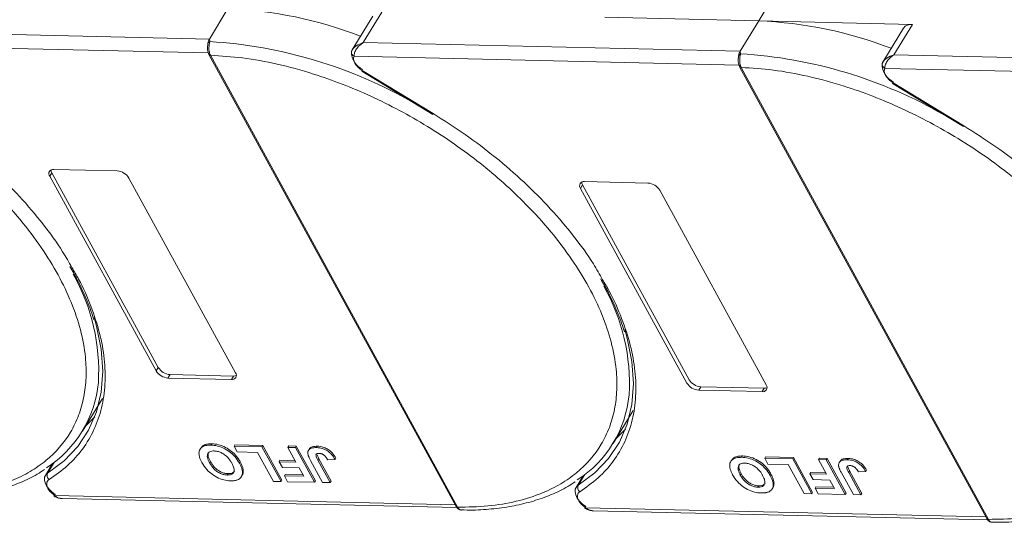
# Model space of a CAD drawing. Header units: millimetres. Extents: x 1675 to 3137, y 343 to 1376.
# Tile 57 of 84: x 2653 to 2742, y 1099 to 1145. Entities that reach past the tile are written whole.
import ezdxf

# ---------------------------------------------------------------- set-up
doc = ezdxf.new("R2010")
doc.units = ezdxf.units.MM

msp = doc.modelspace()

# ---------------------------------------------------------------- linework, layer by layer
at = {"color": 7, "linetype": 'Continuous', "lineweight": 15}
for p, q in [((2719.823, 1144.518), (2721.69, 1147.587)), ((2671.696, 1145.622), (2670.015, 1142.86)), ((2684.826, 1144.956), (2682.957, 1141.886)), ((2683.959, 1142.54), (2685.639, 1145.302)), ((2705.879, 1144.838), (2719.823, 1144.518)), ((2719.823, 1144.518), (2718.142, 1141.756)), ((2733.766, 1144.198), (2719.823, 1144.518)), ((2732.952, 1143.852), (2731.084, 1140.782)), ((2732.085, 1141.436), (2733.766, 1144.198)), ((2670.015, 1142.86), (2635.832, 1143.645)), ((2670.015, 1142.86), (2670.053, 1142.641)), ((2635, 1142.419), (2669.906, 1141.618)), ((2718.142, 1141.756), (2683.959, 1142.54)), ((2669.968, 1141.461), (2692.384, 1100.489)), ((2670.107, 1141.396), (2670.108, 1141.394)), ((2670.108, 1141.394), (2692.524, 1100.422)), ((2682.977, 1141.917), (2682.888, 1141.699)), ((2683.127, 1141.315), (2718.033, 1140.514)), ((2718.142, 1141.756), (2718.179, 1141.537)), ((2766.268, 1140.652), (2732.085, 1141.436)), ((2718.095, 1140.357), (2740.511, 1099.385)), ((2718.234, 1140.292), (2718.235, 1140.29)), ((2718.235, 1140.29), (2740.65, 1099.318)), ((2731.103, 1140.812), (2731.015, 1140.595)), ((2731.254, 1140.21), (2766.159, 1139.409)), ((2683.837, 1139.946), (2690.263, 1136.036)), ((2683.879, 1140.015), (2690.305, 1136.105)), ((2731.964, 1138.841), (2738.39, 1134.932)), ((2732.006, 1138.91), (2738.432, 1135.001)), ((2655.536, 1130.432), (2655.723, 1130.739)), ((2665.192, 1112.781), (2655.536, 1130.432)), ((2655.723, 1130.739), (2665.379, 1113.088)), ((2655.909, 1131.046), (2661.656, 1130.914)), ((2662.719, 1130.267), (2672.376, 1112.616)), ((2703.663, 1129.328), (2703.849, 1129.635)), ((2703.849, 1129.635), (2713.506, 1111.984)), ((2704.036, 1129.942), (2709.782, 1129.81)), ((2713.319, 1111.677), (2703.663, 1129.328)), ((2710.846, 1129.163), (2720.502, 1111.512)), ((2665.379, 1113.088), (2665.192, 1112.781)), ((2666.442, 1112.441), (2666.256, 1112.134)), ((2672.002, 1112.003), (2666.256, 1112.134)), ((2666.442, 1112.441), (2672.189, 1112.309)), ((2672.189, 1112.309), (2672.002, 1112.003)), ((2714.569, 1111.337), (2714.382, 1111.03)), ((2720.129, 1110.898), (2714.382, 1111.03)), ((2714.569, 1111.337), (2720.316, 1111.205)), ((2720.316, 1111.205), (2720.129, 1110.898)), ((2658.495, 1107.308), (2660.307, 1110.285)), ((2706.622, 1106.203), (2708.433, 1109.18)), ((2669.234, 1105.794), (2669.16, 1105.671)), ((2670.148, 1106.047), (2670.223, 1106.17)), ((2672.248, 1105.959), (2672.322, 1106.082)), ((2672.248, 1105.959), (2674.78, 1105.901)), ((2672.535, 1105.434), (2672.248, 1105.959)), ((2672.322, 1106.082), (2674.855, 1106.024)), ((2674.377, 1105.391), (2672.535, 1105.434)), ((2675.814, 1102.765), (2674.377, 1105.391)), ((2674.855, 1106.024), (2674.78, 1105.901)), ((2674.78, 1105.901), (2676.505, 1102.749)), ((2674.855, 1106.024), (2676.579, 1102.872)), ((2677.128, 1105.847), (2677.203, 1105.97)), ((2677.128, 1105.847), (2677.819, 1105.831)), ((2677.858, 1104.513), (2677.128, 1105.847)), ((2677.203, 1105.97), (2677.894, 1105.954)), ((2677.894, 1105.954), (2677.819, 1105.831)), ((2677.819, 1105.831), (2679.544, 1102.679)), ((2677.894, 1105.954), (2679.618, 1102.802)), ((2679.067, 1105.69), (2678.992, 1105.567)), ((2679.801, 1105.95), (2679.727, 1105.827)), ((2655.339, 1103.515), (2655.926, 1104.48)), ((2670.031, 1104.443), (2670.105, 1104.566)), ((2672.806, 1104.533), (2672.731, 1104.41)), ((2676.413, 1104.671), (2676.339, 1104.548)), ((2676.626, 1104.023), (2676.339, 1104.548)), ((2676.339, 1104.548), (2677.858, 1104.513)), ((2676.413, 1104.671), (2677.789, 1104.64)), ((2680.28, 1102.662), (2679.193, 1104.649)), ((2679.769, 1105.177), (2679.93, 1104.809)), ((2679.855, 1104.686), (2679.93, 1104.809)), ((2679.855, 1104.686), (2680.971, 1102.646)), ((2679.93, 1104.809), (2681.046, 1102.769)), ((2680.742, 1104.727), (2681.411, 1104.751)), ((2681.486, 1104.874), (2681.411, 1104.751)), ((2717.361, 1104.69), (2717.286, 1104.567)), ((2718.275, 1104.943), (2718.35, 1105.066)), ((2720.374, 1104.855), (2720.449, 1104.977)), ((2720.374, 1104.855), (2722.907, 1104.797)), ((2720.662, 1104.329), (2720.374, 1104.855)), ((2720.449, 1104.977), (2722.982, 1104.919)), ((2722.982, 1104.919), (2722.907, 1104.797)), ((2722.907, 1104.797), (2724.631, 1101.645)), ((2722.982, 1104.919), (2724.706, 1101.767)), ((2725.255, 1104.743), (2725.33, 1104.865)), ((2725.255, 1104.743), (2725.946, 1104.727)), ((2725.985, 1103.409), (2725.255, 1104.743)), ((2725.33, 1104.865), (2726.021, 1104.85)), ((2726.021, 1104.85), (2725.946, 1104.727)), ((2725.946, 1104.727), (2727.67, 1101.575)), ((2726.021, 1104.85), (2727.745, 1101.698)), ((2727.193, 1104.586), (2727.119, 1104.463)), ((2727.928, 1104.846), (2727.853, 1104.723)), ((2655.779, 1104.369), (2655.134, 1103.31)), ((2655.662, 1104.285), (2655.726, 1104.283)), ((2673.084, 1103.736), (2673.009, 1103.613)), ((2678.145, 1103.988), (2676.626, 1104.023)), ((2678.565, 1103.22), (2678.145, 1103.988)), ((2722.504, 1104.287), (2720.662, 1104.329)), ((2723.941, 1101.661), (2722.504, 1104.287)), ((2727.896, 1104.072), (2728.056, 1103.705)), ((2727.982, 1103.582), (2728.056, 1103.705)), ((2727.982, 1103.582), (2729.098, 1101.542)), ((2728.056, 1103.705), (2729.172, 1101.665)), ((2728.869, 1103.622), (2729.538, 1103.647)), ((2729.612, 1103.77), (2729.538, 1103.647)), ((2671.631, 1103.34), (2671.706, 1103.462)), ((2672.912, 1103.184), (2672.987, 1103.307)), ((2676.505, 1102.749), (2675.814, 1102.765)), ((2676.579, 1102.872), (2676.505, 1102.749)), ((2676.89, 1103.383), (2676.816, 1103.261)), ((2677.103, 1102.735), (2676.816, 1103.261)), ((2676.816, 1103.261), (2678.565, 1103.22)), ((2676.89, 1103.383), (2678.497, 1103.346)), ((2679.544, 1102.679), (2677.103, 1102.735)), ((2679.618, 1102.802), (2679.544, 1102.679)), ((2681.046, 1102.769), (2680.971, 1102.646)), ((2703.905, 1103.265), (2703.261, 1102.206)), ((2703.465, 1102.41), (2704.053, 1103.376)), ((2703.789, 1103.181), (2703.853, 1103.179)), ((2718.157, 1103.339), (2718.232, 1103.462)), ((2720.932, 1103.429), (2720.858, 1103.306)), ((2724.54, 1103.567), (2724.465, 1103.444)), ((2724.753, 1102.919), (2724.465, 1103.444)), ((2724.465, 1103.444), (2725.985, 1103.409)), ((2724.54, 1103.567), (2725.916, 1103.535)), ((2726.272, 1102.884), (2724.753, 1102.919)), ((2726.692, 1102.116), (2726.272, 1102.884)), ((2728.407, 1101.558), (2727.32, 1103.545)), ((2680.971, 1102.646), (2680.28, 1102.662)), ((2719.758, 1102.235), (2719.832, 1102.358)), ((2721.039, 1102.08), (2721.114, 1102.203)), ((2721.21, 1102.631), (2721.136, 1102.509)), ((2725.017, 1102.279), (2724.942, 1102.156)), ((2725.23, 1101.631), (2724.942, 1102.156)), ((2724.942, 1102.156), (2726.692, 1102.116)), ((2725.017, 1102.279), (2726.623, 1102.242)), ((2692.3, 1100.644), (2655.993, 1101.477)), ((2656.687, 1101.203), (2692.459, 1100.382)), ((2724.631, 1101.645), (2723.941, 1101.661)), ((2724.706, 1101.767), (2724.631, 1101.645)), ((2727.67, 1101.575), (2725.23, 1101.631)), ((2727.745, 1101.698), (2727.67, 1101.575)), ((2729.098, 1101.542), (2728.407, 1101.558)), ((2729.172, 1101.665), (2729.098, 1101.542)), ((2692.524, 1100.422), (2692.525, 1100.42)), ((2740.426, 1099.539), (2704.12, 1100.372)), ((2704.814, 1100.099), (2740.586, 1099.278)), ((2740.65, 1099.318), (2740.651, 1099.316))]:
    msp.add_line(p, q, dxfattribs=at)
at = {"color": 7, "linetype": 'Continuous', "lineweight": 15, "flags": 128}
for points in [[(2683.879, 1140.015), (2683.857, 1139.978), (2683.843, 1139.955), (2683.837, 1139.946), (2683.837, 1139.946)], [(2732.006, 1138.91), (2731.983, 1138.874), (2731.969, 1138.851), (2731.964, 1138.841), (2731.964, 1138.841)], [(2690.305, 1136.105), (2690.283, 1136.068), (2690.269, 1136.045), (2690.263, 1136.036), (2690.263, 1136.036)], [(2738.432, 1135.001), (2738.409, 1134.964), (2738.395, 1134.941), (2738.39, 1134.932), (2738.39, 1134.932)], [(2659.555, 1117.623), (2659.781, 1116.842), (2660.206, 1114.751), (2660.347, 1112.741), (2660.201, 1110.836), (2659.771, 1109.054), (2659.061, 1107.414), (2658.078, 1105.934), (2656.833, 1104.63), (2655.339, 1103.515)], [(2707.682, 1116.519), (2707.907, 1115.738), (2708.333, 1113.646), (2708.473, 1111.637), (2708.328, 1109.731), (2707.898, 1107.949), (2707.188, 1106.31), (2706.205, 1104.83), (2704.96, 1103.526), (2703.465, 1102.41)], [(2658.772, 1107.763), (2658.818, 1107.804), (2659.61, 1108.606)], [(2706.899, 1106.659), (2706.945, 1106.7), (2707.737, 1107.501)], [(2656.027, 1101.58), (2655.715, 1101.814), (2655.449, 1102.078), (2655.243, 1102.357), (2655.106, 1102.639), (2655.047, 1102.908), (2655.067, 1103.152), (2655.134, 1103.31)], [(2655.134, 1103.31), (2655.166, 1103.357), (2655.339, 1103.515)], [(2704.154, 1100.475), (2703.841, 1100.71), (2703.575, 1100.973), (2703.369, 1101.253), (2703.233, 1101.534), (2703.173, 1101.804), (2703.194, 1102.047), (2703.261, 1102.206)], [(2703.261, 1102.206), (2703.293, 1102.253), (2703.465, 1102.41)], [(2655.993, 1101.477), (2655.967, 1101.443), (2655.949, 1101.422), (2655.94, 1101.415), (2655.94, 1101.422), (2655.949, 1101.443), (2655.967, 1101.478), (2655.993, 1101.524), (2656.027, 1101.58)], [(2704.12, 1100.372), (2704.093, 1100.338), (2704.075, 1100.318), (2704.066, 1100.311), (2704.066, 1100.318), (2704.076, 1100.339), (2704.094, 1100.373), (2704.12, 1100.419), (2704.154, 1100.475)]]:
    msp.add_lwpolyline(points, dxfattribs=at)
at = {"color": 7, "linetype": 'Continuous', "lineweight": 15}
for centre, radius, start, end in [((2670.119, 1107.766), 37.889, 68.97091, 87.61491), ((2718.246, 1106.662), 37.889, 68.97091, 87.61491), ((2733.65, 1143.341), 0.865, 82.29579, 143.75946), ((2670.131, 1142.374), 0.278, 106.23049, 154.5199), ((2667.423, 1100.363), 42.36, 60.09182, 86.44113), ((2670.094, 1141.547), 0.152, 213.6444, 275.03728), ((2670.096, 1141.549), 0.155, 214.37766, 274.3082), ((2683.188, 1141.683), 0.299, 148.89078, 176.84469), ((2683.322, 1141.702), 0.433, 180.29447, 243.27622), ((2684.597, 1141.675), 1.705, 177.9781, 247.11934), ((2718.257, 1141.269), 0.278, 106.23049, 154.5199), ((2715.55, 1099.259), 42.36, 60.09182, 86.44113), ((2718.22, 1140.443), 0.152, 213.6444, 275.03728), ((2718.223, 1140.444), 0.155, 214.37766, 274.3082), ((2731.314, 1140.579), 0.299, 148.89078, 176.84469), ((2731.449, 1140.597), 0.433, 180.29447, 243.27622), ((2732.723, 1140.571), 1.705, 177.9781, 247.11934), ((2655.839, 1130.668), 0.384, 79.47957, 217.89689), ((2656.204, 1131.026), 0.561, 182.97477, 210.78742), ((2661.563, 1129.565), 1.352, 31.28833, 86.07738), ((2703.966, 1129.564), 0.384, 79.47957, 217.89689), ((2704.331, 1129.922), 0.561, 182.97477, 210.78742), ((2709.69, 1128.46), 1.352, 31.28833, 86.07738), ((2642.203, 1112.78), 17.77, 356.58108, 29.61611), ((2690.329, 1111.676), 17.77, 356.58108, 29.61611), ((2666.348, 1113.484), 1.352, 211.28833, 266.07738), ((2666.535, 1113.791), 1.352, 211.28833, 266.07738), ((2672.072, 1112.38), 0.384, 259.47957, 37.89689), ((2649.668, 1112.679), 10.318, 302.73279, 354.66622), ((2672.222, 1112.869), 0.561, 266.58142, 294.38722), ((2714.475, 1112.379), 1.352, 211.28833, 266.07738), ((2714.662, 1112.686), 1.352, 211.28833, 266.07738), ((2720.199, 1111.276), 0.384, 259.47957, 37.89689), ((2720.349, 1111.765), 0.561, 266.58142, 294.38722), ((2697.794, 1111.575), 10.318, 302.73279, 354.66622), ((2655.775, 1103.308), 0.483, 154.63164, 231.84459), ((2703.902, 1102.203), 0.483, 154.63164, 231.84459), ((2692.512, 1100.576), 0.155, 214.37766, 274.3082), ((2692.513, 1100.575), 0.155, 214.42362, 274.2689), ((2740.639, 1099.472), 0.155, 214.37766, 274.3082), ((2740.64, 1099.47), 0.155, 214.42362, 274.2689)]:
    msp.add_arc(centre, radius, start, end, dxfattribs=at)
for points in [[(2669.879, 1142.493), (2669.895, 1142.562), (2669.928, 1142.698), (2669.986, 1142.806), (2670.015, 1142.86)], [(2683.127, 1141.315), (2683.1, 1141.222), (2683.045, 1141.038), (2683.147, 1140.806), (2683.198, 1140.69)], [(2718.006, 1141.389), (2718.022, 1141.457), (2718.054, 1141.594), (2718.113, 1141.702), (2718.142, 1141.756)], [(2683.198, 1140.69), (2683.281, 1140.565), (2683.447, 1140.314), (2683.735, 1140.114), (2683.879, 1140.015)], [(2731.254, 1140.21), (2731.226, 1140.118), (2731.171, 1139.934), (2731.273, 1139.702), (2731.324, 1139.586)], [(2731.324, 1139.586), (2731.407, 1139.461), (2731.574, 1139.209), (2731.862, 1139.01), (2732.006, 1138.91)], [(2655.374, 1102.113), (2655.45, 1101.997), (2655.602, 1101.764), (2655.863, 1101.572), (2655.993, 1101.477)], [(2703.5, 1101.009), (2703.576, 1100.893), (2703.729, 1100.66), (2703.989, 1100.468), (2704.12, 1100.372)]]:
    msp.add_open_spline(points, degree=3, dxfattribs=at)
for points, knots in [([(2621.981, 1142.499), (2622.945, 1142.439), (2624.902, 1142.318), (2628.048, 1141.739), (2631.081, 1140.919), (2633.925, 1139.917), (2636.533, 1138.812), (2639.124, 1137.527), (2642.511, 1135.587), (2645.708, 1133.357), (2648.601, 1130.925), (2650.778, 1128.851), (2652.882, 1126.526), (2654.794, 1123.994), (2656.34, 1121.481), (2657.539, 1118.976), (2658.385, 1116.468), (2658.803, 1114.183), (2658.869, 1112.157), (2658.665, 1110.392), (2658.197, 1108.733), (2657.215, 1106.695), (2655.722, 1104.97), (2653.783, 1103.619), (2651.978, 1102.723), (2649.777, 1102.023), (2647.192, 1101.576), (2645.319, 1101.542), (2644.397, 1101.526)], [0, 0, 0, 0, 0.038862, 0.078912, 0.120068, 0.152227, 0.184382, 0.217215, 0.250043, 0.315618, 0.347778, 0.379932, 0.421093, 0.461142, 0.5, 0.538863, 0.578912, 0.620068, 0.652227, 0.684382, 0.717215, 0.750043, 0.815618, 0.847778, 0.879932, 0.921093, 0.96114, 1, 1, 1, 1]), ([(2669.855, 1142.311), (2669.845, 1142.175), (2669.829, 1141.963), (2669.877, 1141.663), (2669.937, 1141.53), (2669.967, 1141.463)], [0, 0, 0, 0, 0.472653, 0.733055, 1, 1, 1, 1]), ([(2669.858, 1142.227), (2669.859, 1142.299), (2669.86, 1142.389), (2669.876, 1142.475), (2669.879, 1142.493)], [0, 0, 0, 0, 0.789595, 1, 1, 1, 1]), ([(2670.053, 1142.641), (2670.045, 1142.604), (2670.028, 1142.524), (2669.998, 1142.375), (2669.976, 1142.204), (2669.966, 1142), (2669.981, 1141.787), (2670.027, 1141.57), (2670.079, 1141.458), (2670.107, 1141.396)], [0, 0, 0, 0, 0.1119973, 0.2448439, 0.3691679, 0.5008987, 0.6875333, 0.8281382, 1, 1, 1, 1]), ([(2682.931, 1141.838), (2682.971, 1141.901), (2683.058, 1142.042), (2683.381, 1142.32), (2683.732, 1142.454), (2683.959, 1142.54)], [0, 0, 0, 0, 0.2270634, 0.5015869, 1, 1, 1, 1]), ([(2683.959, 1142.54), (2683.841, 1142.458), (2683.607, 1142.295), (2683.334, 1141.964), (2683.153, 1141.61), (2683.135, 1141.409), (2683.127, 1141.315)], [0, 0, 0, 0, 0.251519, 0.501784, 0.765632, 1, 1, 1, 1]), ([(2670.108, 1141.394), (2671.072, 1141.335), (2673.029, 1141.214), (2676.175, 1140.635), (2679.208, 1139.815), (2682.051, 1138.812), (2684.66, 1137.707), (2687.25, 1136.423), (2690.637, 1134.483), (2693.835, 1132.253), (2696.727, 1129.82), (2698.905, 1127.746), (2701.009, 1125.422), (2702.921, 1122.89), (2704.467, 1120.377), (2705.666, 1117.872), (2706.511, 1115.364), (2706.929, 1113.078), (2706.995, 1111.053), (2706.792, 1109.287), (2706.323, 1107.629), (2705.342, 1105.59), (2703.849, 1103.866), (2701.91, 1102.515), (2700.105, 1101.618), (2697.903, 1100.918), (2695.319, 1100.471), (2693.446, 1100.438), (2692.524, 1100.422)], [0, 0, 0, 0, 0.038862, 0.078912, 0.120068, 0.152227, 0.184382, 0.217215, 0.250043, 0.315618, 0.347778, 0.379932, 0.421093, 0.461142, 0.5, 0.538863, 0.578912, 0.620068, 0.652227, 0.684382, 0.717215, 0.750043, 0.815618, 0.847778, 0.879932, 0.921093, 0.96114, 1, 1, 1, 1]), ([(2717.982, 1141.207), (2717.972, 1141.07), (2717.955, 1140.858), (2718.003, 1140.559), (2718.064, 1140.426), (2718.094, 1140.359)], [0, 0, 0, 0, 0.472653, 0.733055, 1, 1, 1, 1]), ([(2717.984, 1141.123), (2717.985, 1141.195), (2717.986, 1141.285), (2718.002, 1141.371), (2718.006, 1141.389)], [0, 0, 0, 0, 0.789595, 1, 1, 1, 1]), ([(2718.179, 1141.537), (2718.172, 1141.5), (2718.154, 1141.42), (2718.124, 1141.271), (2718.102, 1141.1), (2718.093, 1140.896), (2718.107, 1140.683), (2718.154, 1140.465), (2718.205, 1140.353), (2718.234, 1140.292)], [0, 0, 0, 0, 0.111997, 0.244844, 0.369168, 0.500899, 0.687533, 0.828138, 1, 1, 1, 1]), ([(2731.058, 1140.733), (2731.097, 1140.797), (2731.184, 1140.937), (2731.508, 1141.216), (2731.859, 1141.35), (2732.085, 1141.436)], [0, 0, 0, 0, 0.227063, 0.501587, 1, 1, 1, 1]), ([(2732.085, 1141.436), (2731.968, 1141.354), (2731.733, 1141.191), (2731.461, 1140.86), (2731.279, 1140.506), (2731.262, 1140.305), (2731.254, 1140.21)], [0, 0, 0, 0, 0.251519, 0.501784, 0.765632, 1, 1, 1, 1]), ([(2718.235, 1140.29), (2719.198, 1140.23), (2721.155, 1140.109), (2724.302, 1139.531), (2727.334, 1138.711), (2730.178, 1137.708), (2732.786, 1136.603), (2735.377, 1135.318), (2738.764, 1133.378), (2741.961, 1131.148), (2744.854, 1128.716), (2747.031, 1126.642), (2749.135, 1124.318), (2751.047, 1121.786), (2752.593, 1119.272), (2753.793, 1116.767), (2754.638, 1114.259), (2755.056, 1111.974), (2755.122, 1109.948), (2754.918, 1108.183), (2754.45, 1106.524), (2753.468, 1104.486), (2751.976, 1102.762), (2750.036, 1101.41), (2748.231, 1100.514), (2746.03, 1099.814), (2743.445, 1099.367), (2741.573, 1099.334), (2740.65, 1099.318)], [0, 0, 0, 0, 0.038862, 0.078912, 0.120068, 0.152227, 0.184382, 0.217215, 0.250043, 0.315618, 0.347778, 0.379932, 0.421093, 0.461142, 0.5, 0.538863, 0.578912, 0.620068, 0.652227, 0.684382, 0.717215, 0.750043, 0.815618, 0.847778, 0.879932, 0.921093, 0.96114, 1, 1, 1, 1]), ([(2642.178, 1137.209), (2643.154, 1136.59), (2645.104, 1135.353), (2647.863, 1133.256), (2650.46, 1131.004), (2652.846, 1128.605), (2654.945, 1126.119), (2656.525, 1123.954), (2657.27, 1122.63), (2657.538, 1122.153)], [0, 0, 0, 0, 0.149567, 0.299144, 0.452293, 0.606501, 0.760709, 0.913858, 1, 1, 1, 1]), ([(2690.305, 1136.105), (2691.28, 1135.486), (2693.231, 1134.248), (2695.989, 1132.151), (2698.586, 1129.9), (2700.972, 1127.501), (2703.071, 1125.015), (2704.652, 1122.85), (2705.396, 1121.526), (2705.665, 1121.049)], [0, 0, 0, 0, 0.149567, 0.299144, 0.452293, 0.606501, 0.760709, 0.913858, 1, 1, 1, 1]), ([(2738.432, 1135.001), (2739.407, 1134.382), (2741.357, 1133.144), (2744.116, 1131.047), (2746.713, 1128.795), (2749.099, 1126.396), (2751.198, 1123.91), (2752.779, 1121.745), (2753.523, 1120.421), (2753.791, 1119.945)], [0, 0, 0, 0, 0.149567, 0.299144, 0.452293, 0.606501, 0.760709, 0.913858, 1, 1, 1, 1]), ([(2657.538, 1122.153), (2657.748, 1121.802), (2658.454, 1120.624), (2659.313, 1118.627), (2660.108, 1116.202), (2660.534, 1113.837), (2660.602, 1111.56), (2660.291, 1109.406), (2659.606, 1107.428), (2658.561, 1105.677), (2657.21, 1104.145), (2656.055, 1103.334), (2655.477, 1102.928)], [0, 0, 0, 0, 0.044474, 0.14937, 0.254252, 0.359148, 0.466545, 0.574685, 0.682825, 0.790222, 0.895108, 1, 1, 1, 1]), ([(2657.365, 1122.24), (2657.594, 1121.84), (2658.157, 1120.856), (2658.849, 1119.3), (2659.334, 1118.092), (2659.498, 1117.479), (2659.512, 1117.427)], [0, 0, 0, 0, 0.246456, 0.605605, 0.966644, 1, 1, 1, 1]), ([(2705.665, 1121.049), (2705.875, 1120.698), (2706.581, 1119.52), (2707.439, 1117.523), (2708.235, 1115.097), (2708.66, 1112.733), (2708.729, 1110.455), (2708.417, 1108.302), (2707.733, 1106.324), (2706.687, 1104.573), (2705.337, 1103.04), (2704.181, 1102.229), (2703.604, 1101.824)], [0, 0, 0, 0, 0.044474, 0.14937, 0.254252, 0.359148, 0.466545, 0.574685, 0.682825, 0.790222, 0.895108, 1, 1, 1, 1]), ([(2705.492, 1121.136), (2705.721, 1120.735), (2706.284, 1119.752), (2706.976, 1118.196), (2707.461, 1116.988), (2707.625, 1116.374), (2707.639, 1116.323)], [0, 0, 0, 0, 0.246456, 0.605605, 0.966644, 1, 1, 1, 1]), ([(2669.332, 1104.474), (2669.288, 1104.558), (2669.157, 1104.811), (2669.038, 1105.213), (2669.091, 1105.623), (2669.342, 1105.908), (2669.724, 1106.04), (2670.02, 1106.045), (2670.148, 1106.047)], [0, 0, 0, 0, 0.101888, 0.307343, 0.492963, 0.678647, 0.860791, 1, 1, 1, 1]), ([(2669.249, 1105.784), (2669.306, 1105.866), (2669.433, 1106.048), (2669.801, 1106.161), (2670.096, 1106.167), (2670.223, 1106.17)], [0, 0, 0, 0, 0.315977, 0.703684, 1, 1, 1, 1]), ([(2670.031, 1104.443), (2669.988, 1104.527), (2669.867, 1104.764), (2669.787, 1105.091), (2669.891, 1105.349), (2670.082, 1105.488), (2670.291, 1105.522), (2670.414, 1105.522), (2670.437, 1105.522)], [0, 0, 0, 0, 0.1585903, 0.4472388, 0.6203806, 0.7935748, 0.9612953, 1, 1, 1, 1]), ([(2670.105, 1104.566), (2670.063, 1104.649), (2669.943, 1104.885), (2669.854, 1105.202), (2669.939, 1105.365), (2669.967, 1105.418)], [0, 0, 0, 0, 0.271027, 0.764321, 1, 1, 1, 1]), ([(2670.148, 1106.047), (2670.246, 1106.042), (2670.54, 1106.027), (2671.08, 1105.896), (2671.696, 1105.577), (2672.246, 1105.123), (2672.556, 1104.719), (2672.7, 1104.466), (2672.731, 1104.41)], [0, 0, 0, 0, 0.102171, 0.30922, 0.51365, 0.692275, 0.932413, 1, 1, 1, 1]), ([(2670.223, 1106.17), (2670.321, 1106.165), (2670.615, 1106.15), (2671.155, 1106.019), (2671.77, 1105.7), (2672.32, 1105.246), (2672.63, 1104.842), (2672.774, 1104.589), (2672.806, 1104.533)], [0, 0, 0, 0, 0.102171, 0.30922, 0.51365, 0.692275, 0.932413, 1, 1, 1, 1]), ([(2670.437, 1105.522), (2670.537, 1105.514), (2670.738, 1105.498), (2671.074, 1105.377), (2671.41, 1105.182), (2671.758, 1104.867), (2671.946, 1104.594), (2672.042, 1104.423), (2672.052, 1104.405)], [0, 0, 0, 0, 0.15971, 0.320429, 0.491074, 0.67705, 0.96629, 1, 1, 1, 1]), ([(2678.944, 1105.247), (2678.94, 1105.324), (2678.931, 1105.479), (2679.045, 1105.665), (2679.294, 1105.814), (2679.563, 1105.822), (2679.727, 1105.827)], [0, 0, 0, 0, 0.20646, 0.413515, 0.645211, 1, 1, 1, 1]), ([(2679.078, 1105.683), (2679.093, 1105.714), (2679.142, 1105.814), (2679.374, 1105.934), (2679.64, 1105.944), (2679.801, 1105.95)], [0, 0, 0, 0, 0.148382, 0.484821, 1, 1, 1, 1]), ([(2679.727, 1105.827), (2679.825, 1105.822), (2680.048, 1105.808), (2680.428, 1105.699), (2680.798, 1105.488), (2681.155, 1105.164), (2681.31, 1104.914), (2681.411, 1104.751)], [0, 0, 0, 0, 0.155292, 0.353145, 0.543243, 0.704067, 1, 1, 1, 1]), ([(2679.801, 1105.95), (2679.899, 1105.944), (2680.122, 1105.931), (2680.502, 1105.822), (2680.872, 1105.611), (2681.23, 1105.287), (2681.385, 1105.036), (2681.486, 1104.874)], [0, 0, 0, 0, 0.155292, 0.353145, 0.543243, 0.704067, 1, 1, 1, 1]), ([(2671.927, 1102.814), (2671.83, 1102.819), (2671.535, 1102.834), (2670.998, 1102.968), (2670.386, 1103.285), (2669.835, 1103.738), (2669.516, 1104.151), (2669.367, 1104.412), (2669.332, 1104.474)], [0, 0, 0, 0, 0.101398, 0.306996, 0.506144, 0.685262, 0.924557, 1, 1, 1, 1]), ([(2671.706, 1103.462), (2671.606, 1103.47), (2671.407, 1103.485), (2671.073, 1103.598), (2670.75, 1103.784), (2670.42, 1104.079), (2670.227, 1104.351), (2670.125, 1104.531), (2670.105, 1104.566)], [0, 0, 0, 0, 0.160292, 0.321922, 0.490761, 0.657569, 0.933883, 1, 1, 1, 1]), ([(2672.806, 1104.533), (2672.828, 1104.491), (2672.874, 1104.407), (2672.935, 1104.277), (2672.991, 1104.143), (2673.037, 1104.005), (2673.071, 1103.868), (2673.08, 1103.78), (2673.084, 1103.736)], [0, 0, 0, 0, 0.15395, 0.308181, 0.478699, 0.649961, 0.824203, 1, 1, 1, 1]), ([(2679.193, 1104.649), (2679.171, 1104.691), (2679.126, 1104.775), (2679.07, 1104.888), (2679.025, 1104.988), (2678.992, 1105.075), (2678.961, 1105.162), (2678.95, 1105.218), (2678.944, 1105.247)], [0, 0, 0, 0, 0.2082698, 0.416707, 0.5614806, 0.7065734, 0.8528245, 1, 1, 1, 1]), ([(2679.855, 1104.686), (2679.811, 1104.771), (2679.735, 1104.916), (2679.674, 1105.091), (2679.677, 1105.203), (2679.728, 1105.261), (2679.825, 1105.3), (2679.915, 1105.302), (2679.969, 1105.303)], [0, 0, 0, 0, 0.292027, 0.504854, 0.613905, 0.723685, 0.829816, 1, 1, 1, 1]), ([(2679.969, 1105.303), (2680, 1105.301), (2680.061, 1105.298), (2680.151, 1105.276), (2680.234, 1105.246), (2680.305, 1105.21), (2680.373, 1105.168), (2680.414, 1105.137), (2680.434, 1105.121)], [0, 0, 0, 0, 0.202387, 0.410907, 0.557829, 0.709472, 0.853224, 1, 1, 1, 1]), ([(2680.434, 1105.121), (2680.461, 1105.097), (2680.514, 1105.049), (2680.573, 1104.977), (2680.623, 1104.91), (2680.665, 1104.849), (2680.705, 1104.788), (2680.73, 1104.747), (2680.742, 1104.727)], [0, 0, 0, 0, 0.1938055, 0.3931273, 0.5440688, 0.6954121, 0.8476129, 1, 1, 1, 1]), ([(2717.458, 1103.37), (2717.415, 1103.454), (2717.284, 1103.707), (2717.165, 1104.108), (2717.218, 1104.519), (2717.469, 1104.804), (2717.851, 1104.935), (2718.147, 1104.941), (2718.275, 1104.943)], [0, 0, 0, 0, 0.101888, 0.307343, 0.492963, 0.678647, 0.860791, 1, 1, 1, 1]), ([(2717.376, 1104.68), (2717.433, 1104.762), (2717.56, 1104.944), (2717.928, 1105.057), (2718.222, 1105.063), (2718.35, 1105.066)], [0, 0, 0, 0, 0.315977, 0.703684, 1, 1, 1, 1]), ([(2718.275, 1104.943), (2718.373, 1104.938), (2718.667, 1104.923), (2719.207, 1104.792), (2719.822, 1104.473), (2720.372, 1104.019), (2720.682, 1103.615), (2720.826, 1103.362), (2720.858, 1103.306)], [0, 0, 0, 0, 0.102171, 0.30922, 0.51365, 0.692275, 0.932413, 1, 1, 1, 1]), ([(2718.35, 1105.066), (2718.447, 1105.06), (2718.742, 1105.045), (2719.282, 1104.914), (2719.897, 1104.596), (2720.447, 1104.141), (2720.757, 1103.738), (2720.901, 1103.484), (2720.932, 1103.429)], [0, 0, 0, 0, 0.102171, 0.30922, 0.51365, 0.692275, 0.932413, 1, 1, 1, 1]), ([(2727.07, 1104.142), (2727.066, 1104.22), (2727.058, 1104.375), (2727.172, 1104.561), (2727.42, 1104.71), (2727.69, 1104.718), (2727.853, 1104.723)], [0, 0, 0, 0, 0.20646, 0.413515, 0.645211, 1, 1, 1, 1]), ([(2727.205, 1104.579), (2727.22, 1104.609), (2727.268, 1104.71), (2727.501, 1104.83), (2727.767, 1104.84), (2727.928, 1104.846)], [0, 0, 0, 0, 0.148382, 0.484821, 1, 1, 1, 1]), ([(2727.853, 1104.723), (2727.951, 1104.717), (2728.174, 1104.704), (2728.554, 1104.595), (2728.924, 1104.384), (2729.282, 1104.06), (2729.437, 1103.809), (2729.538, 1103.647)], [0, 0, 0, 0, 0.155292, 0.353145, 0.543243, 0.704067, 1, 1, 1, 1]), ([(2727.928, 1104.846), (2728.026, 1104.84), (2728.249, 1104.827), (2728.629, 1104.718), (2728.999, 1104.507), (2729.357, 1104.183), (2729.512, 1103.932), (2729.612, 1103.77)], [0, 0, 0, 0, 0.155292, 0.353145, 0.543243, 0.704067, 1, 1, 1, 1]), ([(2644.74, 1101.278), (2645.082, 1101.27), (2646.096, 1101.246), (2647.699, 1101.367), (2649.543, 1101.634), (2651.285, 1102.059), (2652.91, 1102.647), (2654.176, 1103.238), (2654.836, 1103.689), (2655.052, 1103.838)], [0, 0, 0, 0, 0.083579, 0.248214, 0.413815, 0.580411, 0.748174, 0.91744, 1, 1, 1, 1]), ([(2671.631, 1103.34), (2671.532, 1103.347), (2671.332, 1103.362), (2670.998, 1103.475), (2670.675, 1103.661), (2670.345, 1103.956), (2670.152, 1104.228), (2670.05, 1104.408), (2670.031, 1104.443)], [0, 0, 0, 0, 0.160292, 0.321922, 0.490761, 0.657569, 0.933883, 1, 1, 1, 1]), ([(2672.052, 1104.405), (2672.095, 1104.321), (2672.204, 1104.109), (2672.284, 1103.81), (2672.223, 1103.553), (2672.053, 1103.398), (2671.834, 1103.341), (2671.683, 1103.34), (2671.631, 1103.34)], [0, 0, 0, 0, 0.158617, 0.400864, 0.573059, 0.745486, 0.912985, 1, 1, 1, 1]), ([(2672.274, 1103.684), (2672.226, 1103.628), (2672.131, 1103.517), (2671.908, 1103.464), (2671.757, 1103.463), (2671.706, 1103.462)], [0, 0, 0, 0, 0.398189, 0.794249, 1, 1, 1, 1]), ([(2673.009, 1103.613), (2673.007, 1103.538), (2673.004, 1103.389), (2672.911, 1103.148), (2672.768, 1102.993), (2672.633, 1102.928), (2672.616, 1102.92)], [0, 0, 0, 0, 0.250896, 0.502166, 0.940512, 1, 1, 1, 1]), ([(2672.731, 1104.41), (2672.754, 1104.368), (2672.799, 1104.284), (2672.86, 1104.154), (2672.916, 1104.02), (2672.962, 1103.882), (2672.997, 1103.745), (2673.005, 1103.657), (2673.009, 1103.613)], [0, 0, 0, 0, 0.15395, 0.308181, 0.478699, 0.649961, 0.824203, 1, 1, 1, 1]), ([(2673.084, 1103.736), (2673.08, 1103.662), (2673.073, 1103.516), (2673.042, 1103.367), (2672.987, 1103.315), (2672.983, 1103.31)], [0, 0, 0, 0, 0.478395, 0.957504, 1, 1, 1, 1]), ([(2718.157, 1103.339), (2718.114, 1103.423), (2717.993, 1103.659), (2717.914, 1103.986), (2718.018, 1104.245), (2718.209, 1104.384), (2718.418, 1104.417), (2718.541, 1104.417), (2718.564, 1104.417)], [0, 0, 0, 0, 0.15859, 0.447239, 0.620381, 0.793575, 0.961295, 1, 1, 1, 1]), ([(2718.232, 1103.462), (2718.19, 1103.545), (2718.07, 1103.781), (2717.98, 1104.098), (2718.066, 1104.261), (2718.093, 1104.314)], [0, 0, 0, 0, 0.271027, 0.764321, 1, 1, 1, 1]), ([(2718.564, 1104.417), (2718.664, 1104.409), (2718.864, 1104.393), (2719.2, 1104.273), (2719.536, 1104.078), (2719.885, 1103.763), (2720.073, 1103.49), (2720.169, 1103.319), (2720.179, 1103.301)], [0, 0, 0, 0, 0.15971, 0.320429, 0.491074, 0.67705, 0.96629, 1, 1, 1, 1]), ([(2727.32, 1103.545), (2727.297, 1103.587), (2727.252, 1103.671), (2727.197, 1103.784), (2727.152, 1103.884), (2727.119, 1103.971), (2727.088, 1104.058), (2727.076, 1104.114), (2727.07, 1104.142)], [0, 0, 0, 0, 0.2082698, 0.416707, 0.5614806, 0.7065734, 0.8528245, 1, 1, 1, 1]), ([(2727.982, 1103.582), (2727.938, 1103.666), (2727.861, 1103.812), (2727.8, 1103.987), (2727.804, 1104.098), (2727.855, 1104.157), (2727.952, 1104.196), (2728.041, 1104.198), (2728.096, 1104.199)], [0, 0, 0, 0, 0.292027, 0.504854, 0.613905, 0.723685, 0.829816, 1, 1, 1, 1]), ([(2728.096, 1104.199), (2728.126, 1104.197), (2728.188, 1104.194), (2728.278, 1104.172), (2728.361, 1104.142), (2728.432, 1104.106), (2728.5, 1104.064), (2728.54, 1104.033), (2728.561, 1104.017)], [0, 0, 0, 0, 0.202387, 0.410907, 0.557829, 0.709472, 0.853224, 1, 1, 1, 1]), ([(2728.561, 1104.017), (2728.587, 1103.993), (2728.64, 1103.945), (2728.7, 1103.873), (2728.75, 1103.806), (2728.792, 1103.745), (2728.832, 1103.684), (2728.857, 1103.643), (2728.869, 1103.622)], [0, 0, 0, 0, 0.1938055, 0.3931273, 0.5440688, 0.6954121, 0.8476129, 1, 1, 1, 1]), ([(2655.477, 1102.928), (2655.423, 1102.884), (2655.313, 1102.796), (2655.247, 1102.596), (2655.258, 1102.363), (2655.336, 1102.196), (2655.374, 1102.113)], [0, 0, 0, 0, 0.245513, 0.5, 0.754487, 1, 1, 1, 1]), ([(2672.616, 1102.92), (2672.58, 1102.906), (2672.508, 1102.876), (2672.393, 1102.849), (2672.279, 1102.829), (2672.166, 1102.818), (2672.049, 1102.813), (2671.968, 1102.814), (2671.927, 1102.814)], [0, 0, 0, 0, 0.185429, 0.37219, 0.527708, 0.683877, 0.841678, 1, 1, 1, 1]), ([(2692.867, 1100.174), (2693.208, 1100.166), (2694.223, 1100.142), (2695.826, 1100.263), (2697.669, 1100.529), (2699.412, 1100.955), (2701.037, 1101.542), (2702.303, 1102.133), (2702.962, 1102.585), (2703.179, 1102.733)], [0, 0, 0, 0, 0.083579, 0.248214, 0.413815, 0.580411, 0.748174, 0.91744, 1, 1, 1, 1]), ([(2720.054, 1101.71), (2719.956, 1101.715), (2719.662, 1101.73), (2719.124, 1101.864), (2718.512, 1102.181), (2717.961, 1102.634), (2717.643, 1103.046), (2717.494, 1103.307), (2717.458, 1103.37)], [0, 0, 0, 0, 0.101398, 0.306996, 0.506144, 0.685262, 0.924557, 1, 1, 1, 1]), ([(2719.758, 1102.235), (2719.658, 1102.243), (2719.459, 1102.258), (2719.125, 1102.371), (2718.802, 1102.557), (2718.472, 1102.852), (2718.279, 1103.124), (2718.177, 1103.304), (2718.157, 1103.339)], [0, 0, 0, 0, 0.160292, 0.321922, 0.490761, 0.657569, 0.933883, 1, 1, 1, 1]), ([(2719.832, 1102.358), (2719.733, 1102.366), (2719.533, 1102.381), (2719.199, 1102.493), (2718.877, 1102.68), (2718.546, 1102.975), (2718.353, 1103.246), (2718.252, 1103.427), (2718.232, 1103.462)], [0, 0, 0, 0, 0.160292, 0.321922, 0.490761, 0.657569, 0.933883, 1, 1, 1, 1]), ([(2720.179, 1103.301), (2720.222, 1103.217), (2720.331, 1103.005), (2720.411, 1102.705), (2720.35, 1102.449), (2720.18, 1102.294), (2719.961, 1102.237), (2719.809, 1102.236), (2719.758, 1102.235)], [0, 0, 0, 0, 0.1586166, 0.4008637, 0.5730594, 0.7454856, 0.9129852, 1, 1, 1, 1]), ([(2720.858, 1103.306), (2720.88, 1103.264), (2720.926, 1103.18), (2720.987, 1103.05), (2721.043, 1102.916), (2721.089, 1102.778), (2721.123, 1102.641), (2721.132, 1102.553), (2721.136, 1102.509)], [0, 0, 0, 0, 0.15395, 0.308181, 0.478699, 0.649961, 0.824203, 1, 1, 1, 1]), ([(2720.932, 1103.429), (2720.955, 1103.387), (2721, 1103.303), (2721.061, 1103.173), (2721.117, 1103.038), (2721.163, 1102.9), (2721.198, 1102.763), (2721.206, 1102.675), (2721.21, 1102.631)], [0, 0, 0, 0, 0.15395, 0.308181, 0.478699, 0.649961, 0.824203, 1, 1, 1, 1]), ([(2703.604, 1101.824), (2703.55, 1101.78), (2703.44, 1101.691), (2703.374, 1101.491), (2703.385, 1101.259), (2703.462, 1101.091), (2703.5, 1101.009)], [0, 0, 0, 0, 0.245513, 0.5, 0.754487, 1, 1, 1, 1]), ([(2720.401, 1102.579), (2720.353, 1102.524), (2720.258, 1102.413), (2720.035, 1102.36), (2719.884, 1102.359), (2719.832, 1102.358)], [0, 0, 0, 0, 0.398189, 0.794249, 1, 1, 1, 1]), ([(2720.743, 1101.816), (2720.707, 1101.802), (2720.635, 1101.772), (2720.519, 1101.745), (2720.405, 1101.725), (2720.293, 1101.714), (2720.176, 1101.708), (2720.095, 1101.709), (2720.054, 1101.71)], [0, 0, 0, 0, 0.185429, 0.37219, 0.527708, 0.683877, 0.841678, 1, 1, 1, 1]), ([(2721.136, 1102.509), (2721.134, 1102.434), (2721.131, 1102.285), (2721.038, 1102.044), (2720.895, 1101.889), (2720.759, 1101.824), (2720.743, 1101.816)], [0, 0, 0, 0, 0.250896, 0.502166, 0.940512, 1, 1, 1, 1]), ([(2721.21, 1102.631), (2721.207, 1102.558), (2721.199, 1102.412), (2721.168, 1102.263), (2721.114, 1102.21), (2721.109, 1102.206)], [0, 0, 0, 0, 0.478395, 0.957504, 1, 1, 1, 1]), ([(2655.939, 1101.415), (2656.064, 1101.351), (2656.299, 1101.23), (2656.562, 1101.212), (2656.686, 1101.203)], [0, 0, 0, 0, 0.529898, 1, 1, 1, 1]), ([(2655.993, 1101.477), (2656.094, 1101.399), (2656.3, 1101.24), (2656.557, 1101.22), (2656.688, 1101.209)], [0, 0, 0, 0, 0.493587, 1, 1, 1, 1]), ([(2740.994, 1099.07), (2741.335, 1099.062), (2742.349, 1099.038), (2743.953, 1099.158), (2745.796, 1099.425), (2747.539, 1099.851), (2749.163, 1100.438), (2750.429, 1101.029), (2751.089, 1101.481), (2751.305, 1101.629)], [0, 0, 0, 0, 0.083579, 0.248214, 0.413815, 0.580411, 0.748174, 0.91744, 1, 1, 1, 1]), ([(2692.385, 1100.487), (2692.415, 1100.44), (2692.476, 1100.344), (2692.6, 1100.24), (2692.737, 1100.17), (2692.83, 1100.161), (2692.876, 1100.156)], [0, 0, 0, 0, 0.2424843, 0.4924778, 0.7463616, 1, 1, 1, 1]), ([(2692.525, 1100.42), (2692.559, 1100.368), (2692.621, 1100.273), (2692.74, 1100.18), (2692.821, 1100.167), (2692.866, 1100.159)], [0, 0, 0, 0, 0.35488, 0.645234, 1, 1, 1, 1]), ([(2704.066, 1100.311), (2704.191, 1100.247), (2704.426, 1100.126), (2704.689, 1100.107), (2704.813, 1100.099)], [0, 0, 0, 0, 0.529898, 1, 1, 1, 1]), ([(2704.12, 1100.372), (2704.221, 1100.294), (2704.426, 1100.136), (2704.684, 1100.115), (2704.814, 1100.105)], [0, 0, 0, 0, 0.493587, 1, 1, 1, 1]), ([(2740.512, 1099.383), (2740.542, 1099.336), (2740.603, 1099.24), (2740.727, 1099.136), (2740.864, 1099.066), (2740.957, 1099.056), (2741.003, 1099.052)], [0, 0, 0, 0, 0.242484, 0.492478, 0.746362, 1, 1, 1, 1]), ([(2740.651, 1099.316), (2740.686, 1099.263), (2740.748, 1099.168), (2740.867, 1099.076), (2740.948, 1099.062), (2740.992, 1099.055)], [0, 0, 0, 0, 0.35488, 0.645234, 1, 1, 1, 1])]:
    msp.add_open_spline(points, degree=3, knots=knots, dxfattribs=at)

doc.saveas('drawing.dxf')
